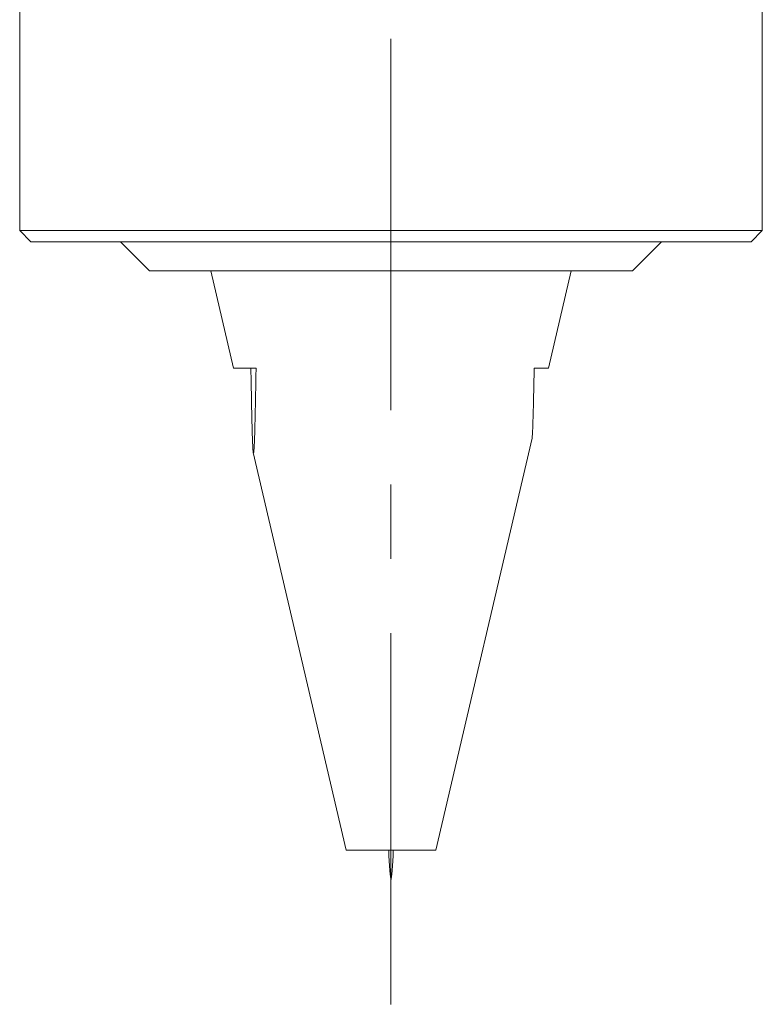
# Model space of a CAD drawing. Header units: inches. Extents: x 1.1 to 19.8, y 0.8 to 16.6.
# Tile 7 of 16: x 10.6 to 11.6, y 4.4 to 5.7. Entities that reach past the tile are written whole.
import ezdxf

# ---------------------------------------------------------------- set-up
doc = ezdxf.new("R2010")
doc.units = ezdxf.units.IN
doc.header["$MEASUREMENT"] = 0
doc.linetypes.add('CENTERX2', pattern=[0.8, 0.5, -0.1, 0.1, -0.1])
doc.layers.add('SLD-0', color=7, linetype='Continuous')

msp = doc.modelspace()

# ---------------------------------------------------------------- linework, layer by layer
at = {"color": 7, "linetype": 'Continuous', "lineweight": 15}
for p, q in [((10.5652, 5.9774), (10.5652, 5.4186)), ((11.5652, 5.4186), (11.5652, 5.9774)), ((10.5652, 5.4186), (10.5802, 5.4036)), ((10.5652, 5.4186), (11.0754, 5.4186)), ((11.0754, 5.4186), (11.5652, 5.4186)), ((11.5502, 5.4036), (11.5652, 5.4186)), ((11.0751, 5.4036), (10.5802, 5.4036)), ((10.7008, 5.4036), (10.7402, 5.3642)), ((11.5502, 5.4036), (11.0751, 5.4036)), ((11.3902, 5.3642), (11.4296, 5.4036)), ((11.0718, 5.3642), (10.7402, 5.3642)), ((10.8227, 5.3642), (10.8533, 5.2332)), ((11.3902, 5.3642), (11.0718, 5.3642)), ((11.2771, 5.2332), (11.3077, 5.3642)), ((10.8533, 5.2332), (10.8835, 5.2332)), ((11.258, 5.2332), (11.2771, 5.2332)), ((11.1255, 4.5842), (11.2551, 5.139)), ((10.8798, 5.1198), (11.0049, 4.5842)), ((11.0049, 4.5842), (11.1255, 4.5842))]:
    msp.add_line(p, q, dxfattribs=at)
for points, knots in [([(10.8835, 5.2332), (10.8835, 5.2312), (10.8834, 5.226), (10.8833, 5.2189), (10.8831, 5.2088), (10.8829, 5.1968), (10.8827, 5.1849), (10.8824, 5.1753), (10.8823, 5.1686), (10.8821, 5.1603), (10.8819, 5.1514), (10.8816, 5.1415), (10.8812, 5.1324), (10.8808, 5.1251), (10.8805, 5.1213), (10.8802, 5.1193), (10.88, 5.119), (10.8797, 5.1201), (10.8795, 5.1219), (10.8792, 5.1257), (10.8789, 5.132), (10.8786, 5.139), (10.8784, 5.1456), (10.8782, 5.1516), (10.878, 5.1608), (10.8777, 5.1719), (10.8775, 5.1825), (10.8773, 5.1914), (10.8772, 5.1981), (10.8771, 5.2052), (10.8769, 5.2142), (10.8767, 5.2236), (10.8766, 5.2308), (10.8766, 5.2332)], [0, 0, 0, 0, 0.021329, 0.053326, 0.074656, 0.128123, 0.181694, 0.203152, 0.235443, 0.257025, 0.298924, 0.340984, 0.383008, 0.425662, 0.463333, 0.476166, 0.510872, 0.527079, 0.54994, 0.57328, 0.614646, 0.656801, 0.671728, 0.701597, 0.731459, 0.782254, 0.828444, 0.848964, 0.879834, 0.900457, 0.925333, 0.975105, 1, 1, 1, 1]), ([(11.2551, 5.139), (11.2551, 5.1392), (11.2553, 5.14), (11.2555, 5.143), (11.2558, 5.1468), (11.256, 5.1511), (11.2563, 5.1583), (11.2565, 5.1662), (11.2568, 5.1738), (11.2569, 5.18), (11.2571, 5.1894), (11.2574, 5.2006), (11.2576, 5.2111), (11.2578, 5.22), (11.2579, 5.2265), (11.258, 5.2313), (11.258, 5.2332)], [0, 0, 0, 0, 0.0404708, 0.1294928, 0.1706551, 0.211954, 0.3062563, 0.4233988, 0.4590011, 0.5303026, 0.6015166, 0.7215865, 0.8304128, 0.8787766, 0.9514679, 1, 1, 1, 1])]:
    msp.add_open_spline(points, degree=3, knots=knots, dxfattribs=at)
msp.add_open_spline([(11.0621, 4.5842), (11.0632, 4.5645), (11.0652, 4.5251), (11.0673, 4.5645), (11.0683, 4.5842)], degree=3, dxfattribs=at)
at = {"layer": 'SLD-0', "color": 7, "linetype": 'CENTERX2', "lineweight": 0}
msp.add_line((11.0652, 4.3767), (11.0652, 13.1805), dxfattribs=at)

doc.saveas('drawing.dxf')
